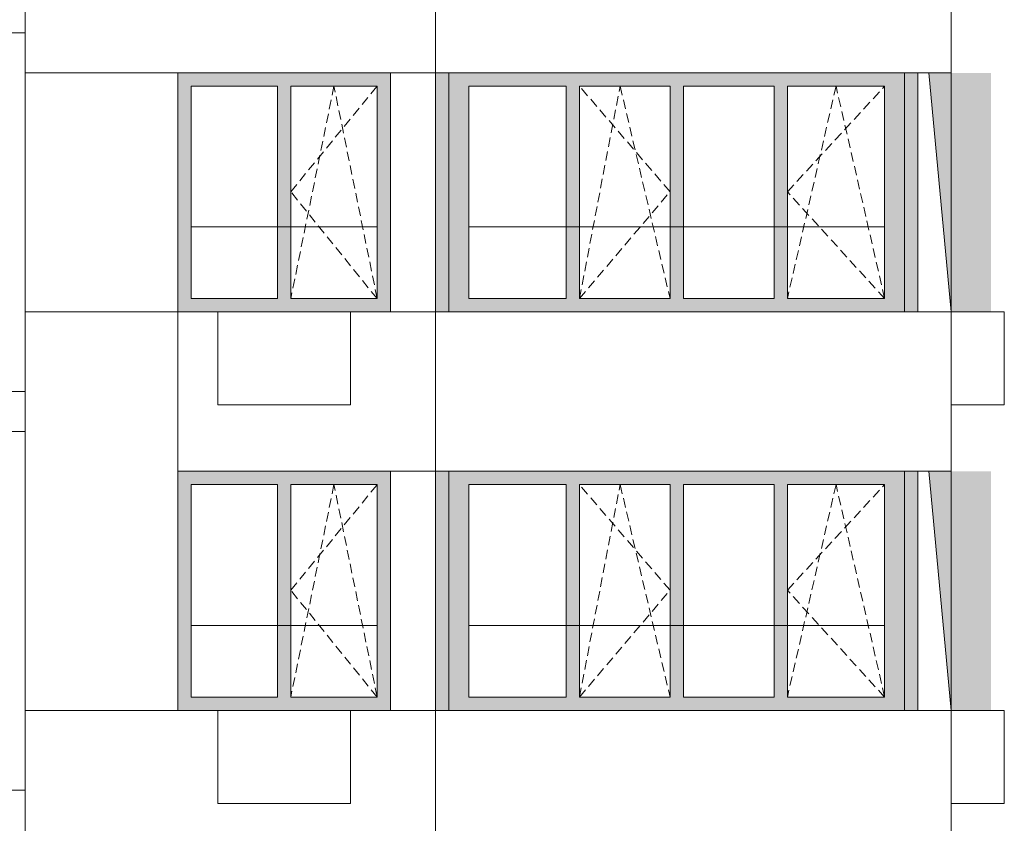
# Model space of a CAD drawing. Header units: millimetres. Extents: x -7244281 to -6602924, y 5765436 to 5938280.
# Tile 32 of 65: x -6614396 to -6606986, y 5798803 to 5804853. Entities that reach past the tile are written whole.
import ezdxf

# ---------------------------------------------------------------- set-up
doc = ezdxf.new("R2010")
doc.units = ezdxf.units.MM
doc.header["$MEASUREMENT"] = 0
doc.header["$XCLIPFRAME"] = 0
doc.linetypes.add('OO_EOIAAY', pattern=[105.833361, 70.555568, -35.277793])
for name, color, linetype, lineweight in [('0_Ном._пера__1', 7, 'Continuous', 0), ('0_Ном._пера__120', 7, 'Continuous', 0), ('0_Ном._пера__19', 255, 'Continuous', 0), ('_ 0 кондиционеры_Ном._пера__1', 7, 'Continuous', 0), ('АР-Стены внешние_Балконы _ лоджии.АР_Ном._пера__1', 7, 'Continuous', 0), ('АР-Стены_внешние_.АР_Ном._пера__1', 7, 'Continuous', 0), ('кондиционеры_Ном._пера__1', 7, 'Continuous', 0)]:
    doc.layers.add(name, color=color, linetype=linetype, lineweight=lineweight)
doc.layers.add('0_Ном._пера__161', color=7, linetype='Continuous', lineweight=13, true_color=0x6a6a6a)
picture_1 = doc.add_image_def('image4.png', size_in_pixel=(734, 827))
picture_2 = doc.add_image_def('image5.png', size_in_pixel=(725, 814))
picture_3 = doc.add_image_def('image1.png', size_in_pixel=(729, 823))

msp = doc.modelspace()

# ---------------------------------------------------------------- hatches: boundary and pattern name
at = {"layer": '0_Ном._пера__161', "linetype": 'Continuous', "lineweight": 0, "true_color": 0x696969}
for points in [[(-6613205.907, 5804352.475), (-6613105.907, 5804352.475), (-6612455.907, 5804352.475), (-6612355.907, 5804352.475), (-6611705.907, 5804352.475), (-6611605.907, 5804352.475), (-6611605.907, 5804452.475), (-6613205.907, 5804452.475)], [(-6611266.314, 5802652.474), (-6611166.315, 5802652.474), (-6611166.315, 5804452.474), (-6611266.314, 5804452.474)], [(-6611016.315, 5804352.474), (-6610283.84, 5804352.474), (-6610183.84, 5804352.474), (-6608718.891, 5804352.474), (-6608618.891, 5804352.474), (-6607886.416, 5804352.474), (-6607736.416, 5804352.474), (-6607736.416, 5804452.474), (-6611166.315, 5804452.474), (-6611166.315, 5804352.474)], [(-6607736.416, 5804352.474), (-6607736.416, 5802652.474), (-6607656.429, 5802652.474), (-6607656.429, 5804452.474), (-6607736.416, 5804452.474)], [(-6607656.429, 5804452.474), (-6607656.429, 5802652.474), (-6607636.429, 5802652.474), (-6607636.429, 5804452.474)], [(-6613105.907, 5804352.475), (-6613205.907, 5804352.475), (-6613205.907, 5802752.475), (-6613105.907, 5802752.475)], [(-6612355.907, 5802752.475), (-6612355.907, 5804352.475), (-6612455.907, 5804352.475), (-6612455.907, 5802752.475)], [(-6611705.907, 5802752.475), (-6611605.907, 5802752.475), (-6611605.907, 5804352.475), (-6611705.907, 5804352.475)], [(-6611016.315, 5802752.474), (-6611016.315, 5804352.474), (-6611166.315, 5804352.474), (-6611166.315, 5802752.474)], [(-6610283.84, 5802752.474), (-6610183.84, 5802752.474), (-6610183.84, 5804352.474), (-6610283.84, 5804352.474)], [(-6609501.365, 5802752.474), (-6609401.365, 5802752.474), (-6609401.365, 5804352.474), (-6609501.365, 5804352.474)], [(-6608718.891, 5802752.474), (-6608618.891, 5802752.474), (-6608618.891, 5804352.474), (-6608718.891, 5804352.474)], [(-6607886.416, 5804352.474), (-6607886.416, 5802752.474), (-6607736.416, 5802752.474), (-6607736.416, 5804352.474)], [(-6613105.907, 5802752.475), (-6613205.907, 5802752.475), (-6613205.907, 5802652.475), (-6611605.907, 5802652.475), (-6611605.907, 5802752.475), (-6611705.907, 5802752.475), (-6612355.907, 5802752.475), (-6612455.907, 5802752.475)], [(-6610283.84, 5802752.474), (-6611016.315, 5802752.474), (-6611166.315, 5802752.474), (-6611166.315, 5802652.474), (-6607736.416, 5802652.474), (-6607736.416, 5802752.474), (-6607886.416, 5802752.474), (-6608618.891, 5802752.474), (-6608718.891, 5802752.474), (-6610183.84, 5802752.474)], [(-6613205.907, 5801352.474), (-6613105.907, 5801352.474), (-6612455.907, 5801352.474), (-6612355.907, 5801352.474), (-6611705.907, 5801352.474), (-6611605.907, 5801352.474), (-6611605.907, 5801452.474), (-6613205.907, 5801452.474)], [(-6611266.314, 5799652.474), (-6611166.315, 5799652.474), (-6611166.315, 5801452.474), (-6611266.314, 5801452.474)], [(-6611016.315, 5801352.474), (-6610283.84, 5801352.474), (-6610183.84, 5801352.474), (-6608718.891, 5801352.474), (-6608618.891, 5801352.474), (-6607886.416, 5801352.474), (-6607736.416, 5801352.474), (-6607736.416, 5801452.474), (-6611166.315, 5801452.474), (-6611166.315, 5801352.474)], [(-6607736.416, 5801352.474), (-6607736.416, 5799652.474), (-6607656.429, 5799652.474), (-6607656.429, 5801452.474), (-6607736.416, 5801452.474)], [(-6607656.429, 5801452.474), (-6607656.429, 5799652.474), (-6607636.429, 5799652.474), (-6607636.429, 5801452.474)], [(-6613105.907, 5801352.474), (-6613205.907, 5801352.474), (-6613205.907, 5799752.474), (-6613105.907, 5799752.474)], [(-6612355.907, 5799752.474), (-6612355.907, 5801352.474), (-6612455.907, 5801352.474), (-6612455.907, 5799752.474)], [(-6611705.907, 5799752.474), (-6611605.907, 5799752.474), (-6611605.907, 5801352.474), (-6611705.907, 5801352.474)], [(-6611016.315, 5799752.474), (-6611016.315, 5801352.474), (-6611166.315, 5801352.474), (-6611166.315, 5799752.474)], [(-6610283.84, 5799752.474), (-6610183.84, 5799752.474), (-6610183.84, 5801352.474), (-6610283.84, 5801352.474)], [(-6609501.365, 5799752.474), (-6609401.365, 5799752.474), (-6609401.365, 5801352.474), (-6609501.365, 5801352.474)], [(-6608718.891, 5799752.474), (-6608618.891, 5799752.474), (-6608618.891, 5801352.474), (-6608718.891, 5801352.474)], [(-6607886.416, 5801352.474), (-6607886.416, 5799752.474), (-6607736.416, 5799752.474), (-6607736.416, 5801352.474)], [(-6613105.907, 5799752.474), (-6613205.907, 5799752.474), (-6613205.907, 5799652.474), (-6611605.907, 5799652.474), (-6611605.907, 5799752.474), (-6611705.907, 5799752.474), (-6612355.907, 5799752.474), (-6612455.907, 5799752.474)], [(-6610283.84, 5799752.474), (-6611016.315, 5799752.474), (-6611166.315, 5799752.474), (-6611166.315, 5799652.474), (-6607736.416, 5799652.474), (-6607736.416, 5799752.474), (-6607886.416, 5799752.474), (-6608618.891, 5799752.474), (-6608718.891, 5799752.474), (-6610183.84, 5799752.474)]]:
    msp.add_hatch(color=251, dxfattribs=at).paths.add_polyline_path(points)
at = {"layer": '0_Ном._пера__19', "linetype": 'Continuous', "lineweight": 0}
for points in [[(-6607554.81, 5804452.474), (-6607385.749, 5802652.474), (-6607086.201, 5802652.474), (-6607086.201, 5804452.474)], [(-6607554.81, 5801452.474), (-6607385.749, 5799652.474), (-6607086.201, 5799652.474), (-6607086.201, 5801452.474)]]:
    msp.add_hatch(color=255, dxfattribs=at).paths.add_polyline_path(points)

# ---------------------------------------------------------------- linework, layer by layer
at = {"layer": '0_Ном._пера__1', "color": 7, "linetype": 'Continuous', "lineweight": 0}
for p, q in [((-6614356.305, 5804752.475), (-6614356.305, 5805052.475)), ((-6623530.476, 5804752.475), (-6614356.305, 5804752.475)), ((-6607554.81, 5804452.474), (-6607385.843, 5802652.474)), ((-6613105.907, 5803292.475), (-6611705.907, 5803292.475)), ((-6611016.315, 5803292.475), (-6607886.416, 5803292.475)), ((-6623530.476, 5802052.475), (-6614356.305, 5802052.475)), ((-6614356.305, 5801752.475), (-6614356.305, 5802052.475)), ((-6623530.476, 5801752.475), (-6614356.305, 5801752.475)), ((-6607554.81, 5801452.474), (-6607385.843, 5799652.474)), ((-6613105.907, 5800292.475), (-6611705.907, 5800292.475)), ((-6611016.315, 5800292.475), (-6607886.416, 5800292.475)), ((-6623530.476, 5799052.475), (-6614356.305, 5799052.475)), ((-6614356.305, 5798752.475), (-6614356.305, 5799052.475))]:
    msp.add_line(p, q, dxfattribs=at)
msp.add_lwpolyline([(-6623530.571, 5773593.185), (-6623530.571, 5838462.474), (-6614356.305, 5838462.474), (-6614356.305, 5773785.975)], dxfattribs=at)
for points in [[(-6611266.314, 5805652.475), (-6614356.305, 5805652.475), (-6614356.305, 5804452.474), (-6611266.314, 5804452.474)], [(-6607385.843, 5805652.475), (-6611266.314, 5805652.475), (-6611266.314, 5804452.474), (-6607385.843, 5804452.474)], [(-6613205.843, 5804452.474), (-6614356.305, 5804452.474), (-6614356.305, 5802652.474), (-6613205.843, 5802652.474)], [(-6611266.314, 5804452.474), (-6611605.906, 5804452.474), (-6611605.906, 5802652.474), (-6611266.314, 5802652.474)], [(-6613205.843, 5802652.474), (-6614356.305, 5802652.474), (-6614356.305, 5799652.474), (-6613205.843, 5799652.474)], [(-6611266.314, 5802652.474), (-6613205.843, 5802652.474), (-6613205.843, 5801452.473), (-6611266.314, 5801452.473)], [(-6607385.843, 5802652.474), (-6611266.314, 5802652.474), (-6611266.314, 5801452.473), (-6607385.843, 5801452.473)], [(-6611266.314, 5801452.473), (-6611605.906, 5801452.473), (-6611605.906, 5799652.473), (-6611266.314, 5799652.473)], [(-6611266.314, 5799652.475), (-6614356.305, 5799652.475), (-6614356.305, 5798452.474), (-6611266.314, 5798452.474)], [(-6607385.843, 5799652.475), (-6611266.314, 5799652.475), (-6611266.314, 5798452.474), (-6607385.843, 5798452.474)]]:
    msp.add_lwpolyline(points, close=True, dxfattribs=at)
at = {"layer": '0_Ном._пера__120', "color": 7, "linetype": 'OO_EOIAAY', "lineweight": 0}
for p, q in [((-6612030.907, 5804352.474), (-6612355.907, 5802752.474)), ((-6612355.907, 5803557.475), (-6611705.907, 5804352.474)), ((-6611705.907, 5802752.474), (-6612030.907, 5804352.474)), ((-6610183.84, 5802752.474), (-6609877.411, 5804352.474)), ((-6609501.365, 5803557.475), (-6610183.84, 5804352.474)), ((-6609877.411, 5804352.474), (-6609501.365, 5802752.474)), ((-6608252.653, 5804352.474), (-6608618.891, 5802752.474)), ((-6608618.891, 5803557.475), (-6607886.416, 5804352.474)), ((-6607886.416, 5802752.474), (-6608252.653, 5804352.474)), ((-6611705.907, 5802752.474), (-6612355.907, 5803557.475)), ((-6610183.84, 5802752.474), (-6609501.365, 5803557.475)), ((-6607886.416, 5802752.474), (-6608618.891, 5803557.475)), ((-6612030.907, 5801352.474), (-6612355.907, 5799752.474)), ((-6612355.907, 5800557.475), (-6611705.907, 5801352.474)), ((-6611705.907, 5799752.474), (-6612030.907, 5801352.474)), ((-6610183.84, 5799752.474), (-6609877.411, 5801352.474)), ((-6609501.365, 5800557.475), (-6610183.84, 5801352.474)), ((-6609877.411, 5801352.474), (-6609501.365, 5799752.474)), ((-6608252.653, 5801352.474), (-6608618.891, 5799752.474)), ((-6608618.891, 5800557.475), (-6607886.416, 5801352.474)), ((-6607886.416, 5799752.474), (-6608252.653, 5801352.474)), ((-6611705.907, 5799752.474), (-6612355.907, 5800557.475)), ((-6610183.84, 5799752.474), (-6609501.365, 5800557.475)), ((-6607886.416, 5799752.474), (-6608618.891, 5800557.475))]:
    msp.add_line(p, q, dxfattribs=at)
at = {"layer": '_ 0 кондиционеры_Ном._пера__1', "color": 7, "linetype": 'Continuous', "lineweight": 0, "flags": 128}
for points in [[(-6611906.138, 5802652.474), (-6612906.138, 5802652.474), (-6612906.138, 5801952.474), (-6611906.138, 5801952.474)], [(-6611906.138, 5799652.474), (-6612906.138, 5799652.474), (-6612906.138, 5798952.474), (-6611906.138, 5798952.474)]]:
    msp.add_lwpolyline(points, close=True, dxfattribs=at)
at = {"layer": 'АР-Стены внешние_Балконы _ лоджии.АР_Ном._пера__1', "color": 7, "linetype": 'Continuous', "lineweight": 0}
for p, q in [((-6611166.315, 5804352.474), (-6611166.315, 5804452.474)), ((-6607736.416, 5804452.474), (-6607736.416, 5804352.474)), ((-6611166.315, 5802752.474), (-6611166.315, 5804352.474)), ((-6611016.315, 5804352.474), (-6611016.315, 5802752.474)), ((-6610283.84, 5804352.474), (-6611016.315, 5804352.474)), ((-6610283.84, 5802752.474), (-6610283.84, 5804352.474)), ((-6610183.84, 5804352.474), (-6610183.84, 5802752.474)), ((-6609501.365, 5804352.474), (-6610183.84, 5804352.474)), ((-6609501.365, 5802752.474), (-6609501.365, 5804352.474)), ((-6608718.891, 5804352.474), (-6609401.365, 5804352.474)), ((-6609401.365, 5804352.474), (-6609401.365, 5802752.474)), ((-6608718.891, 5802752.474), (-6608718.891, 5804352.474)), ((-6608618.891, 5804352.474), (-6608618.891, 5802752.474)), ((-6607886.416, 5804352.474), (-6608618.891, 5804352.474)), ((-6607886.416, 5802752.474), (-6607886.416, 5804352.474)), ((-6607736.416, 5804352.474), (-6607736.416, 5802752.474)), ((-6611166.315, 5802652.474), (-6611166.315, 5802752.474)), ((-6611016.315, 5802752.474), (-6610283.84, 5802752.474)), ((-6610183.84, 5802752.474), (-6609501.365, 5802752.474)), ((-6609401.365, 5802752.474), (-6608718.891, 5802752.474)), ((-6608618.891, 5802752.474), (-6607886.416, 5802752.474)), ((-6607736.416, 5802752.474), (-6607736.416, 5802652.474)), ((-6611166.315, 5801352.474), (-6611166.315, 5801452.474)), ((-6607736.416, 5801452.474), (-6607736.416, 5801352.474)), ((-6611166.315, 5799752.474), (-6611166.315, 5801352.474)), ((-6611016.315, 5801352.474), (-6611016.315, 5799752.474)), ((-6610283.84, 5801352.474), (-6611016.315, 5801352.474)), ((-6610283.84, 5799752.474), (-6610283.84, 5801352.474)), ((-6610183.84, 5801352.474), (-6610183.84, 5799752.474)), ((-6609501.365, 5801352.474), (-6610183.84, 5801352.474)), ((-6609501.365, 5799752.474), (-6609501.365, 5801352.474)), ((-6608718.891, 5801352.474), (-6609401.365, 5801352.474)), ((-6609401.365, 5801352.474), (-6609401.365, 5799752.474)), ((-6608718.891, 5799752.474), (-6608718.891, 5801352.474)), ((-6608618.891, 5801352.474), (-6608618.891, 5799752.474)), ((-6607886.416, 5801352.474), (-6608618.891, 5801352.474)), ((-6607886.416, 5799752.474), (-6607886.416, 5801352.474)), ((-6607736.416, 5801352.474), (-6607736.416, 5799752.474)), ((-6611166.315, 5799652.474), (-6611166.315, 5799752.474)), ((-6611016.315, 5799752.474), (-6610283.84, 5799752.474)), ((-6610183.84, 5799752.474), (-6609501.365, 5799752.474)), ((-6609401.365, 5799752.474), (-6608718.891, 5799752.474)), ((-6608618.891, 5799752.474), (-6607886.416, 5799752.474)), ((-6607736.416, 5799752.474), (-6607736.416, 5799652.474))]:
    msp.add_line(p, q, dxfattribs=at)
at = {"layer": 'АР-Стены_внешние_.АР_Ном._пера__1', "color": 7, "linetype": 'Continuous', "lineweight": 0}
for p, q in [((-6613205.907, 5802652.475), (-6613205.907, 5804452.475)), ((-6607636.429, 5804452.474), (-6607636.429, 5802652.474)), ((-6613105.907, 5802752.475), (-6613105.907, 5804352.475)), ((-6613105.907, 5804352.475), (-6612455.907, 5804352.475)), ((-6612455.907, 5804352.475), (-6612455.907, 5802752.475)), ((-6612355.907, 5802752.475), (-6612355.907, 5804352.475)), ((-6612355.907, 5804352.475), (-6611705.907, 5804352.475)), ((-6611705.907, 5804352.475), (-6611705.907, 5802752.475)), ((-6612455.907, 5802752.475), (-6613105.907, 5802752.475)), ((-6611705.907, 5802752.475), (-6612355.907, 5802752.475)), ((-6613205.907, 5799652.474), (-6613205.907, 5801452.474)), ((-6607636.429, 5801452.474), (-6607636.429, 5799652.474)), ((-6613105.907, 5799752.474), (-6613105.907, 5801352.474)), ((-6613105.907, 5801352.474), (-6612455.907, 5801352.474)), ((-6612455.907, 5801352.474), (-6612455.907, 5799752.474)), ((-6612355.907, 5799752.474), (-6612355.907, 5801352.474)), ((-6612355.907, 5801352.474), (-6611705.907, 5801352.474)), ((-6611705.907, 5801352.474), (-6611705.907, 5799752.474)), ((-6612455.907, 5799752.474), (-6613105.907, 5799752.474)), ((-6611705.907, 5799752.474), (-6612355.907, 5799752.474))]:
    msp.add_line(p, q, dxfattribs=at)
at = {"layer": 'кондиционеры_Ном._пера__1', "color": 7, "linetype": 'Continuous', "lineweight": 0, "flags": 128}
for points in [[(-6606985.989, 5802652.474), (-6607385.844, 5802652.474), (-6607385.844, 5801952.474), (-6606985.989, 5801952.474)], [(-6606985.989, 5799652.474), (-6607385.844, 5799652.474), (-6607385.844, 5798952.474), (-6606985.989, 5798952.474)]]:
    msp.add_lwpolyline(points, close=True, dxfattribs=at)

# ---------------------------------------------------------------- pictures from other files: only their frames are drawn
at = {"linetype": 'Continuous', "lineweight": 0}
image = msp.add_image(picture_1, insert=(-6614356.305, 5838462.474), size_in_units=(9174.543, 64869.303), rotation=180, dxfattribs=at)
image.set_boundary_path([(-0.5, -0.5), (733.5, 826.5)])
image = msp.add_image(picture_3, insert=(-6614356.305, 5804452.474), size_in_units=(3089.991, 1199.999), dxfattribs=at)
image.set_boundary_path([(-0.5, -0.5), (728.5, 822.5)])
image = msp.add_image(picture_3, insert=(-6611266.314, 5804452.474), size_in_units=(3880.472, 1199.999), dxfattribs=at)
image.set_boundary_path([(-0.5, -0.5), (728.5, 822.5)])
image = msp.add_image(picture_2, insert=(-6613205.843, 5804452.474), size_in_units=(1150.463, 1799.999), rotation=180, dxfattribs=at)
image.set_boundary_path([(-0.5, -0.5), (724.5, 813.5)])
image = msp.add_image(picture_3, insert=(-6611605.906, 5802652.474), size_in_units=(339.592, 1799.999), dxfattribs=at)
image.set_boundary_path([(-0.5, -0.5), (728.5, 822.5)])
image = msp.add_image(picture_2, insert=(-6607385.843, 5804452.474), size_in_units=(250.128, 1800), rotation=180, dxfattribs=at)
image.set_boundary_path([(-0.5, -0.5), (724.5, 813.5)])
image = msp.add_image(picture_2, insert=(-6613205.843, 5802652.474), size_in_units=(1150.463, 3000), rotation=180, dxfattribs=at)
image.set_boundary_path([(-0.5, -0.5), (724.5, 813.5)])
image = msp.add_image(picture_1, insert=(-6611265.855, 5802652.474), size_in_units=(1939.987, 1200), rotation=180, dxfattribs=at)
image.set_boundary_path([(-0.5, -0.5), (733.5, 826.5)])
image = msp.add_image(picture_3, insert=(-6611266.314, 5801452.474), size_in_units=(3880.472, 1199.999), dxfattribs=at)
image.set_boundary_path([(-0.5, -0.5), (728.5, 822.5)])
image = msp.add_image(picture_3, insert=(-6611605.906, 5799652.474), size_in_units=(339.592, 1799.999), dxfattribs=at)
image.set_boundary_path([(-0.5, -0.5), (728.5, 822.5)])
image = msp.add_image(picture_2, insert=(-6607385.843, 5801452.474), size_in_units=(250.128, 1800), rotation=180, dxfattribs=at)
image.set_boundary_path([(-0.5, -0.5), (724.5, 813.5)])
image = msp.add_image(picture_3, insert=(-6614356.305, 5798452.474), size_in_units=(3089.991, 1199.999), dxfattribs=at)
image.set_boundary_path([(-0.5, -0.5), (728.5, 822.5)])
image = msp.add_image(picture_3, insert=(-6611266.314, 5798452.474), size_in_units=(3880.472, 1199.999), dxfattribs=at)
image.set_boundary_path([(-0.5, -0.5), (728.5, 822.5)])

doc.saveas('drawing.dxf')
